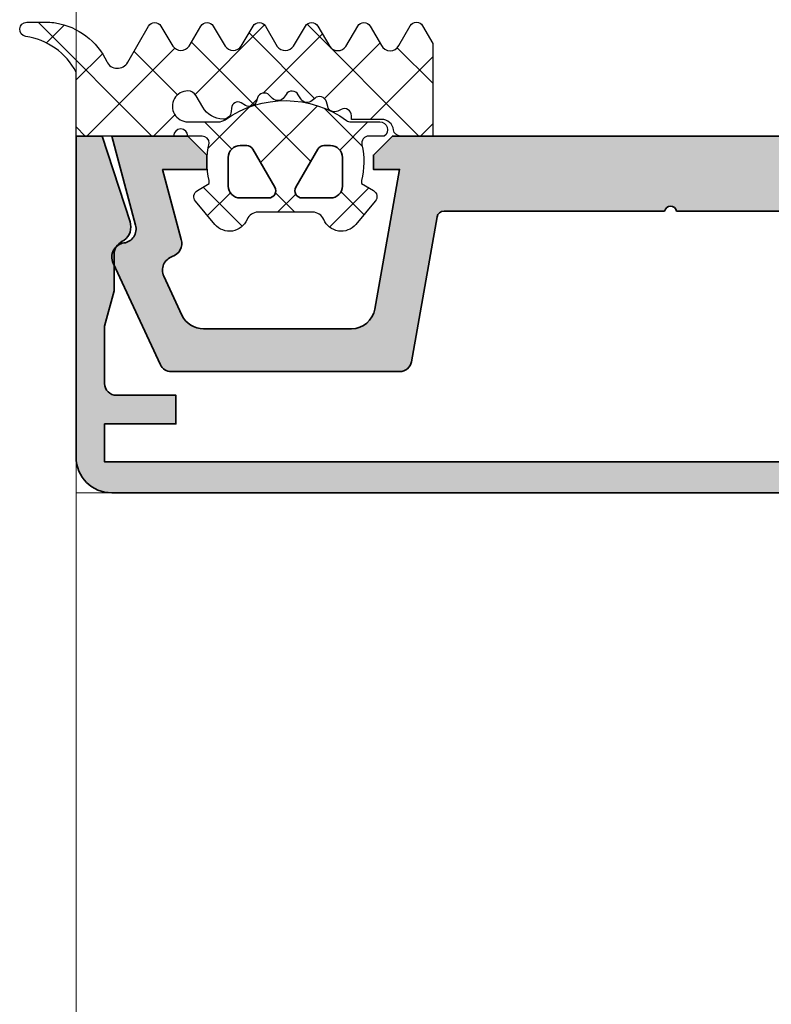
# Model space of a CAD drawing. Header units: millimetres. Extents: x 71658 to 298332, y -154437 to -30421.
# Tile 58 of 155: x 90928 to 90960, y -58967 to -58925. Entities that reach past the tile are written whole.
import ezdxf

# ---------------------------------------------------------------- set-up
doc = ezdxf.new("R2010")
doc.units = ezdxf.units.MM
doc.header["$LTSCALE"] = 500
doc.header["$MEASUREMENT"] = 0
for name, color, linetype, lineweight in [('0S-Profile Aluminium', 254, 'Continuous', 35), ('0S-Profile EPDM', 22, 'Continuous', 25), ('0S-Shading Aluminium', 252, 'Continuous', 20), ('0S-Shading EPDM', 25, 'Continuous', 13), ('A-13-UKS', 250, 'Continuous', 5), ('SA_Ripplagi', 45, 'Continuous', 9), ('SEINAD', 7, 'Continuous', 13)]:
    doc.layers.add(name, color=color, linetype=linetype, lineweight=lineweight)

# ---------------------------------------------------------------- blocks, each defined once
blk = doc.blocks.new('112720__3F22B034_C2FF_41E3_8914_6757CA474157_')
at = {"layer": '0S-Shading Aluminium'}
h = blk.add_hatch(color=256, dxfattribs=at)
edge = h.paths.add_edge_path()
edge.add_line((-23.79995137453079, 12.0999755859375), (-20.79995900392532, 12.0999755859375))
edge.add_line((-20.79995900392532, 12.0999755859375), (-20.79995900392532, 10.89997768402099))
edge.add_line((-20.79995900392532, 10.89997768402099), (-23.2999513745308, 10.89997768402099))
edge.add_arc((-23.29998687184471, 10.40001318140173), 0.4999645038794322, 89.9959320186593, 180.0039586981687)
edge.add_line((-23.79995137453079, 10.39997863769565), (-23.79995137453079, 7.992818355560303))
edge.add_line((-23.79995137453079, 7.992818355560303), (-23.39995366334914, 6.5))
edge.add_line((-23.39995366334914, 6.5), (-23.39995366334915, 4.906990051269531))
edge.add_arc((-22.72779828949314, 5.014413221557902), 0.680685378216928, 189.0801625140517, 247.6214548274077)
edge.add_ellipse((-23.40004100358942, 3.817738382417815), major_axis=(-0.701725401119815, 0), ratio=1, start_angle=161.9226482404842, end_angle=233.9368449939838, ccw=False)
edge.add_line((-22.73295384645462, 3.599992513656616), (-23.90295201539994, 0))
edge.add_line((-23.90295201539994, 0), (-24.99994832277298, 0))
edge.add_line((-24.99994832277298, 0), (-24.99994832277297, 13.50097274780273))
edge.add_ellipse((-23.4996371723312, 13.49965832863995), major_axis=(-1.500311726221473, 0), ratio=1, start_angle=270.0500508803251, end_angle=359.9498033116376, ccw=False)
edge.add_line((-23.50094777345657, 14.99996948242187), (23.50095182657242, 14.99996948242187))
edge.add_ellipse((23.49964352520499, 13.49966432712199), major_axis=(-1.500305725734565, 0), ratio=1, start_angle=180.0499678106, end_angle=269.95003674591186, ccw=False)
edge.add_line((24.99994868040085, 13.50097274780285), (24.99994868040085, 0))
edge.add_line((24.99994868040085, 0), (23.90295094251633, 0))
edge.add_line((23.90295094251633, 0), (22.73295348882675, 3.599992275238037))
edge.add_ellipse((23.40004565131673, 3.817735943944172), major_axis=(-0.7017294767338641, 0), ratio=1, start_angle=-60.03638156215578, end_angle=18.0770541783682, ccw=False)
edge.add_arc((22.69995187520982, 5.032114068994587), 0.6999999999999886, 299.9636184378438, 360)
edge.add_line((23.39995187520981, 5.032114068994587), (23.39995187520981, 6.5))
edge.add_line((23.39995187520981, 6.5), (23.79995137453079, 7.992818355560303))
edge.add_line((23.79995137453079, 7.992818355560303), (23.79995137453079, 10.39997863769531))
edge.add_arc((23.30052317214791, 10.39955017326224), 0.4994283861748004, 0.04915460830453, 90.06547510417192)
edge.add_line((23.2999524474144, 10.8989782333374), (20.79995745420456, 10.89997768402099))
edge.add_line((20.79995745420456, 10.89997768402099), (20.79995745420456, 12.0999755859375))
edge.add_line((20.79995745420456, 12.0999755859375), (23.79995137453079, 12.0999755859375))
edge.add_line((23.79995137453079, 12.0999755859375), (23.79995137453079, 13.69997215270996))
edge.add_line((23.79995137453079, 13.69997215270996), (-23.79995137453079, 13.69997215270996))
edge.add_line((-23.79995137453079, 13.69997215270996), (-23.79995137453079, 12.0999755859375))
at = {"layer": '0S-Profile Aluminium', "color": 7}
for points in [[(-23.50094777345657, 14.99996948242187), (23.50095182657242, 14.99996948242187)], [(23.2999524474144, 10.8989782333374), (20.79995745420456, 10.89997768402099), (20.79995745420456, 12.0999755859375), (23.79995137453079, 12.0999755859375), (23.79995137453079, 13.69997215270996), (-23.79995137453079, 13.69997215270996), (-23.79995137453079, 12.0999755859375)], [(-22.73295384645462, 3.599992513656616), (-23.90295201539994, 0), (-24.99994832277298, 0), (-24.99994832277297, 13.50097274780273)], [(24.99994868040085, 13.50097274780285), (24.99994868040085, 0), (23.90295094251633, 0), (22.73295348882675, 3.599992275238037)], [(-23.79995137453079, 12.0999755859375), (-20.79995900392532, 12.0999755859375), (-20.79995900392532, 10.89997768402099), (-23.2999513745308, 10.89997768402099)], [(-23.79995137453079, 10.39997863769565), (-23.79995137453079, 7.992818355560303), (-23.39995366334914, 6.5), (-23.39995366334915, 4.906990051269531)], [(23.39995187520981, 5.032114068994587), (23.39995187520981, 6.5), (23.79995137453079, 7.992818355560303), (23.79995137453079, 10.39997863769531)]]:
    blk.add_lwpolyline(points, dxfattribs=at)
at = {"layer": '0S-Profile Aluminium', "color": 7, "extrusion": (0, 0, -1)}
for centre, radius, start, end in [((23.4996371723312, 13.49965832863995), 1.500311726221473, 0.0501966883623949, 89.94994911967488), ((-23.49964352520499, 13.49966432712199), 1.500305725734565, 90.04996325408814, 179.9500321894), ((23.40004100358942, 3.817738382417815), 0.701725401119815, 126.0631550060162, 198.0773517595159), ((-23.40004565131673, 3.817735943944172), 0.7017294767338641, 341.9229458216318, 60.03638156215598)]:
    blk.add_arc(centre, radius, start, end, dxfattribs=at)
at = {"layer": '0S-Profile Aluminium', "color": 7}
for centre, radius, start, end in [((-23.29998687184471, 10.40001318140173), 0.4999645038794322, 89.9959320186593, 180.0039586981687), ((23.30052317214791, 10.39955017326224), 0.4994283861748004, 0.04915460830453, 90.06547510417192), ((22.69995187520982, 5.032114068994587), 0.6999999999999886, 299.9636184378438, 0), ((-22.72779828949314, 5.014413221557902), 0.680685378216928, 189.0801625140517, 247.6214548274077)]:
    blk.add_arc(centre, radius, start, end, dxfattribs=at)
blk = doc.blocks.new('112720__9756493C_CDC5_4FC2_810A_A99B3D392306_')
at = {"layer": '0S-Profile Aluminium', "color": 7}
blk.add_blockref('112720__3F22B034_C2FF_41E3_8914_6757CA474157_', (0, 0), dxfattribs=at)
blk = doc.blocks.new('477600__5ACAC328_B7E9_44C4_956D_3A635AEAD1DD_')
at = {"layer": '0S-Shading Aluminium'}
h = blk.add_hatch(color=256, dxfattribs=at)
edge = h.paths.add_edge_path()
edge.add_line((-9.822974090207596, 3.39790554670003), (-10.89661471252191, 9.486824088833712))
edge.add_arc((-11.38901858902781, 9.400000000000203), 0.4999999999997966, 10.00000000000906, 90.00000000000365)
edge.add_line((-11.38901858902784, 9.899999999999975), (-20.9991523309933, 9.899999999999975))
edge.add_arc((-20.99915233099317, 9.40000000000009), 0.4999999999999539, 90.00000000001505, 155.000000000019)
edge.add_line((-21.45230622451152, 9.611309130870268), (-23.44378467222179, 5.340569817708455))
edge.add_arc((-22.89999999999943, 5.086998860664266), 0.6000000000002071, 155.0000000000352, 261.5582866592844)
edge.add_ellipse((-23.0761638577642, 3.900000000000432), major_axis=(-0.5999999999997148, 0), ratio=1, start_angle=164.9999999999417, end_angle=261.5582866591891, ccw=False)
edge.add_line((-22.49660836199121, 3.744708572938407), (-23.49999999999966, 0))
edge.add_line((-23.49999999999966, 0), (-20.29999999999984, 0))
edge.add_line((-20.29999999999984, 0), (-19.49999999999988, 0.8000000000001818))
edge.add_line((-19.49999999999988, 0.8000000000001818), (-19.49999999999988, 1.399999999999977))
edge.add_line((-19.49999999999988, 1.399999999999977), (-21.3649016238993, 1.40000000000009))
edge.add_line((-21.3649016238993, 1.40000000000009), (-20.57586933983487, 4.34470857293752))
edge.add_arc((-21.15542483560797, 4.499999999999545), 0.5999999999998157, 344.9999999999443, 431.1807542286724)
edge.add_ellipse((-20.76832444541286, 5.635849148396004), major_axis=(-0.6000000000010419, 0), ratio=1, start_angle=-24.999999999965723, end_angle=71.18075422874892, ccw=False)
edge.add_line((-21.31210911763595, 5.889420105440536), (-20.5505363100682, 7.522618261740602))
edge.add_ellipse((-19.64422852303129, 7.099999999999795), major_axis=(-1.000000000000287, 0), ratio=1, start_angle=270, end_angle=335.0000000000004, ccw=False)
edge.add_line((-19.64422852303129, 8.100000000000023), (-13.42049040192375, 8.100000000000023))
edge.add_ellipse((-13.42049040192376, 7.099999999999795), major_axis=(-1.000000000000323, 0), ratio=1, start_angle=189.9999999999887, end_angle=269.99999999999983, ccw=False)
edge.add_line((-12.43568264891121, 7.273648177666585), (-11.4000000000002, 1.399999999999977))
edge.add_line((-11.4000000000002, 1.399999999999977), (-12.50000000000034, 1.40000000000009))
edge.add_line((-12.50000000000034, 1.40000000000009), (-12.50000000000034, 0.799999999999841))
edge.add_line((-12.50000000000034, 0.799999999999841), (-11.70000000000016, 0))
edge.add_line((-11.70000000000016, 0), (11.70000000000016, 0))
edge.add_line((11.70000000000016, 0), (12.50000000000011, 0.7999999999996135))
edge.add_line((12.50000000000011, 0.7999999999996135), (12.50000000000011, 1.399999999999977))
edge.add_line((12.50000000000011, 1.399999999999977), (11.40000000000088, 1.399999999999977))
edge.add_line((11.40000000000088, 1.399999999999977), (12.43568264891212, 7.273648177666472))
edge.add_ellipse((13.42049040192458, 7.099999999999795), major_axis=(-1.000000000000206, 0), ratio=1, start_angle=269.9999999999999, end_angle=350.0000000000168, ccw=False)
edge.add_line((13.42049040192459, 8.100000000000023), (19.64422852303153, 8.100000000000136))
edge.add_ellipse((19.64422852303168, 7.099999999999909), major_axis=(-1.000000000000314, 0), ratio=1, start_angle=204.999999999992, end_angle=270.0000000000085, ccw=False)
edge.add_line((20.55053631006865, 7.522618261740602), (21.31210911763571, 5.889420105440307))
edge.add_ellipse((20.76832444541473, 5.635849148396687), major_axis=(-0.5999999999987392, 0), ratio=1, start_angle=108.81924577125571, end_angle=204.9999999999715, ccw=False)
edge.add_arc((21.15542483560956, 4.500000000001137), 0.6000000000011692, 108.8192457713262, 195.0000000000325)
edge.add_line((20.57586933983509, 4.344708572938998), (21.3649016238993, 1.40000000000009))
edge.add_line((21.3649016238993, 1.40000000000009), (19.50000000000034, 1.399999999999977))
edge.add_line((19.50000000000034, 1.399999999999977), (19.50000000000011, 0.799999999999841))
edge.add_line((19.50000000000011, 0.799999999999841), (20.3000000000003, 0))
edge.add_line((20.3000000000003, 0), (23.49999999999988, 0))
edge.add_line((23.49999999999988, 0), (22.49660836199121, 3.744708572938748))
edge.add_ellipse((23.07616385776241, 3.900000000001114), major_axis=(-0.5999999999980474, 0), ratio=1, start_angle=-81.55828665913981, end_angle=15.000000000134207, ccw=False)
edge.add_arc((22.89999999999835, 5.086998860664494), 0.6000000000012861, 278.4417133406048, 384.9999999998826)
edge.add_line((23.44378467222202, 5.340569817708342), (21.45230622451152, 9.6113091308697))
edge.add_arc((20.9991523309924, 9.399999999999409), 0.5000000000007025, 24.99999999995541, 90.0000000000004)
edge.add_line((20.9991523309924, 9.90000000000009), (11.38901858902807, 9.899999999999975))
edge.add_arc((11.38901858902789, 9.40000000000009), 0.4999999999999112, 89.99999999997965, 169.9999999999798)
edge.add_line((10.89661471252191, 9.486824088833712), (9.822974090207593, 3.39790554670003))
edge.add_ellipse((9.52753176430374, 3.450000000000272), major_axis=(-0.3000000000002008, 0), ratio=1, start_angle=90, end_angle=169.9999999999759, ccw=False)
edge.add_line((9.52753176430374, 3.149999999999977), (0.2500000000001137, 3.15000000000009))
edge.add_ellipse((1.137e-13, 3.206249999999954), major_axis=(-0.256249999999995, 0), ratio=1, start_angle=12.680383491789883, end_angle=167.3196165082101, ccw=False)
edge.add_line((-0.2499999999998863, 3.15000000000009), (-9.527531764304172, 3.15000000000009))
edge.add_ellipse((-9.527531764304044, 3.449999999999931), major_axis=(-0.2999999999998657, 0), ratio=1, start_angle=9.999999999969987, end_angle=89.99999999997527, ccw=False)
at = {"layer": '0S-Profile Aluminium', "color": 7}
for points in [[(-21.45230622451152, 9.611309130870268), (-23.44378467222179, 5.340569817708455)], [(-11.38901858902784, 9.899999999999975), (-20.9991523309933, 9.899999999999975)], [(20.9991523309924, 9.90000000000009), (11.38901858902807, 9.899999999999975)], [(23.44378467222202, 5.340569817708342), (21.45230622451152, 9.6113091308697)], [(-9.822974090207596, 3.39790554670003), (-10.89661471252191, 9.486824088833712)], [(10.89661471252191, 9.486824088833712), (9.822974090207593, 3.39790554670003)], [(-19.64422852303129, 8.100000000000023), (-13.42049040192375, 8.100000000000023)], [(13.42049040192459, 8.100000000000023), (19.64422852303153, 8.100000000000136)], [(-21.31210911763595, 5.889420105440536), (-20.5505363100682, 7.522618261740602)], [(20.55053631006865, 7.522618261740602), (21.31210911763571, 5.889420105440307)], [(-12.43568264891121, 7.273648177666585), (-11.4000000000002, 1.399999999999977), (-12.50000000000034, 1.40000000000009), (-12.50000000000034, 0.799999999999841), (-11.70000000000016, 0), (11.70000000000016, 0), (12.50000000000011, 0.7999999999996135), (12.50000000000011, 1.399999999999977), (11.40000000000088, 1.399999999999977), (12.43568264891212, 7.273648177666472)], [(-22.49660836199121, 3.744708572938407), (-23.49999999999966, 0), (-20.29999999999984, 0), (-19.49999999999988, 0.8000000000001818), (-19.49999999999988, 1.399999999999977), (-21.3649016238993, 1.40000000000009), (-20.57586933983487, 4.34470857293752)], [(20.57586933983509, 4.344708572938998), (21.3649016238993, 1.40000000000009), (19.50000000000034, 1.399999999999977), (19.50000000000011, 0.799999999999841), (20.3000000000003, 0), (23.49999999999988, 0), (22.49660836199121, 3.744708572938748)], [(-0.2499999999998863, 3.15000000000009), (-9.527531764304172, 3.15000000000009)], [(9.52753176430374, 3.149999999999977), (0.2500000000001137, 3.15000000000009)]]:
    blk.add_lwpolyline(points, dxfattribs=at)
for centre, radius, start, end in [((-20.99915233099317, 9.40000000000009), 0.4999999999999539, 90.00000000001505, 155.000000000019), ((-11.38901858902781, 9.400000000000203), 0.4999999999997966, 10.00000000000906, 90.00000000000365), ((11.38901858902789, 9.40000000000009), 0.4999999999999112, 89.99999999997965, 169.9999999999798), ((20.9991523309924, 9.399999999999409), 0.5000000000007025, 24.99999999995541, 90.0000000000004), ((-22.89999999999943, 5.086998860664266), 0.6000000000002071, 155.0000000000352, 261.5582866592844), ((-21.15542483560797, 4.499999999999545), 0.5999999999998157, 344.9999999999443, 71.18075422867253), ((21.15542483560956, 4.500000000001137), 0.6000000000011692, 108.8192457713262, 195.0000000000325), ((22.89999999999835, 5.086998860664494), 0.6000000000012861, 278.4417133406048, 24.99999999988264)]:
    blk.add_arc(centre, radius, start, end, dxfattribs=at)
at = {"layer": '0S-Profile Aluminium', "color": 7, "extrusion": (0, 0, -1)}
for centre, radius, start, end in [((19.64422852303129, 7.099999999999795), 1.000000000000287, 24.99999999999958, 90), ((13.42049040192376, 7.099999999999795), 1.000000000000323, 90.00000000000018, 170.0000000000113), ((-13.42049040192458, 7.099999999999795), 1.000000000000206, 9.99999999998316, 90.0000000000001), ((-19.64422852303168, 7.099999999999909), 1.000000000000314, 89.99999999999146, 155.000000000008), ((20.76832444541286, 5.635849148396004), 0.6000000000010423, 288.8192457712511, 24.99999999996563), ((-20.76832444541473, 5.635849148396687), 0.5999999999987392, 155.0000000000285, 251.1807542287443), ((23.0761638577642, 3.900000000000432), 0.5999999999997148, 98.44171334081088, 195.0000000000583), ((-23.07616385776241, 3.900000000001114), 0.5999999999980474, 344.9999999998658, 81.55828665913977), ((9.527531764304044, 3.449999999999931), 0.2999999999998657, 270.0000000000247, 350.00000000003), ((-9.52753176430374, 3.450000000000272), 0.3000000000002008, 190.0000000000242, 270), ((-1.137e-13, 3.206249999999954), 0.256249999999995, 192.68038349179, 347.3196165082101)]:
    blk.add_arc(centre, radius, start, end, dxfattribs=at)
blk = doc.blocks.new('477600__EFCD27E9_404F_4C6D_93CC_CFFA6D3B3C3D_')
at = {"layer": '0S-Profile Aluminium', "color": 7}
blk.add_blockref('477600__5ACAC328_B7E9_44C4_956D_3A635AEAD1DD_', (0, 0), dxfattribs=at)
blk = doc.blocks.new('246487__D7101734_0DEA_4DED_9A05_ACA7CE2C38FB_')
at = {"layer": '0S-Shading EPDM'}
h = blk.add_hatch(dxfattribs=at)
h.set_pattern_fill('ANSI37', color=256, scale=0.625, angle=90, style=0)
h.set_pattern_definition([(135, (0, 0), (-1.403165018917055, -1.403165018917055), []), (225, (0, 0), (1.403165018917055, -1.403165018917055), [])])
edge = h.paths.add_edge_path()
edge.add_arc((5.250082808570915, 2.547848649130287), 0.3000311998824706, 140.0103091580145, 239.9950724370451)
edge.add_line((5.100044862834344, 2.288026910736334), (5.600044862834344, 1.999345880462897))
edge.add_line((5.600044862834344, 1.999345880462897), (5.600044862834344, 1.871957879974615))
edge.add_arc((8.639993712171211, 1.085653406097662), 3.13999422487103, 165.4978757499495, 194.5021242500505)
edge.add_ellipse((5.299944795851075, 0.2994459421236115), major_axis=(-0.3001000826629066, 0), ratio=1, start_angle=90.90520838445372, end_angle=179.9814786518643, ccw=False)
edge.add_line((5.304685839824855, -0.0006166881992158), (4.700044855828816, -0.0006166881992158))
edge.add_ellipse((4.400026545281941, -0.0006166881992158), major_axis=(-0.300018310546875, 0), ratio=1, start_angle=0, end_angle=180, ccw=False)
edge.add_line((4.100008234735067, -0.0006166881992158), (9.416079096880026e-05, -0.0006166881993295))
edge.add_line((9.41607909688e-05, -0.0006166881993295), (9.41607909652e-05, -2.690678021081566))
edge.add_ellipse((-2.530876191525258, -1.367962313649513), major_axis=(-2.855763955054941, 0), ratio=1, start_angle=98.35665962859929, end_angle=152.4078875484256, ccw=False)
edge.add_arc((-2.072234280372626, -4.490220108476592), 0.3000000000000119, 98.35665962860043, 270.0977995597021)
edge.add_line((-2.071722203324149, -4.79021967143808), (-1.188169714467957, -4.788711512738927))
edge.add_arc((-1.191583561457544, -2.78871442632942), 1.999999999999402, 270.0977995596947, 279.5454639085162)
edge.add_arc((-1.342730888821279, -1.889875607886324), 2.911458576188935, 279.5454639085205, 334.6363143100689)
edge.add_ellipse((1.739886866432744, -3.351216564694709), major_axis=(-0.4999999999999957, 0), ratio=1, start_angle=209.8351483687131, end_angle=334.6363143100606, ccw=False)
edge.add_line((2.173617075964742, -3.102463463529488), (3.046389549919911, -4.624244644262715))
edge.add_arc((3.306627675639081, -4.474992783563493), 0.2999999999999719, 209.8351483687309, 329.2846432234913)
edge.add_line((3.56454229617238, -4.628224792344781), (4.068087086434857, -3.780676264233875))
edge.add_ellipse((4.409060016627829, -4.020601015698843), major_axis=(-0.4169249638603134, 0), ratio=1, start_angle=215.1320394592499, end_angle=324.86796054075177, ccw=False)
edge.add_line((4.75003294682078, -3.780676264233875), (5.248249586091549, -4.6276506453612))
edge.add_arc((5.506830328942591, -4.475545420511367), 0.3000000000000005, 210.4653647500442, 329.4113250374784)
edge.add_line((5.765083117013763, -4.62820680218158), (6.26608519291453, -3.780676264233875))
edge.add_ellipse((6.606081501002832, -4.018850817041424), major_axis=(-0.4151199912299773, 0), ratio=1, start_angle=215.0120494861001, end_angle=324.987950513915, ccw=False)
edge.add_line((6.946077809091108, -3.780676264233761), (7.444271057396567, -4.627610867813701))
edge.add_arc((7.702851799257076, -4.475505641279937), 0.2999999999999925, 210.4653651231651, 329.8551850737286)
edge.add_line((7.962279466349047, -4.626161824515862), (8.459078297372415, -3.770681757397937))
edge.add_ellipse((8.798786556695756, -4.034601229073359), major_axis=(-0.4301804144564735, 0), ratio=1, start_angle=216.176561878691, end_angle=322.1563529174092, ccw=False)
edge.add_line((9.146028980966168, -3.780676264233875), (9.644234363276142, -4.627631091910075))
edge.add_arc((9.902815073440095, -4.475525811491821), 0.2999999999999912, 210.4653770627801, 329.6551279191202)
edge.add_line((10.16171512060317, -4.627086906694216), (10.66305802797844, -3.770681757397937))
edge.add_ellipse((11.00419751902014, -4.013713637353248), major_axis=(-0.4188563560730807, 0), ratio=1, start_angle=215.3001206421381, end_angle=324.53347082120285, ccw=False)
edge.add_line((11.34604142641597, -3.771673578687), (11.84393168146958, -4.626054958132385))
edge.add_arc((12.10313119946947, -4.475006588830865), 0.2999999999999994, 210.2314690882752, 329.6554284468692)
edge.add_line((12.36203204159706, -4.626566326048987), (12.83700822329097, -3.81519164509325))
edge.add_ellipse((13.20803296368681, -4.003864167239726), major_axis=(-0.4162411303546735, 0), ratio=1, start_angle=208.431988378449, end_angle=333.04587327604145, ccw=False)
edge.add_line((13.57406829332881, -3.805685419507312), (14.05335709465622, -4.640272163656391))
edge.add_arc((14.31350957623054, -4.490871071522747), 0.2999999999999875, 209.868009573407, 330.2035129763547)
edge.add_line((14.57384835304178, -4.639947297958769), (15.00003264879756, -3.895681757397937))
edge.add_line((15.00003264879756, -3.895681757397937), (15.00003264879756, -0.0006166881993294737))
edge.add_line((15.00003264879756, -0.0006166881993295), (13.64621184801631, -0.0006166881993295))
edge.add_arc((13.64622750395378, -0.3006591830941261), 0.3000424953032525, 90.00298964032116, 172.8115002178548)
edge.add_ellipse((12.85252683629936, -0.2006837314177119), major_axis=(-0.4999299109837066, 0), ratio=1, start_angle=89.99115282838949, end_angle=172.8263290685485, ccw=False)
edge.add_line((12.85244964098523, -0.700613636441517), (11.58004973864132, -0.7006136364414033))
edge.add_line((11.58004973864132, -0.7006136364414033), (11.5800497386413, -0.8555590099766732))
edge.add_ellipse((11.28000637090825, -0.8555005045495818), major_axis=(-0.30004337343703, 0), ratio=1, start_angle=63.00898963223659, end_angle=179.9888279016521, ccw=False)
edge.add_line((11.14383147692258, -1.122862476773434), (11.00638030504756, -1.052832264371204))
edge.add_arc((10.87019595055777, -1.320145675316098), 0.3000043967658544, 63.00317044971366, 164.9985287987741)
edge.add_line((10.58041594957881, -1.242491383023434), (10.52676604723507, -1.442656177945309))
edge.add_ellipse((10.23701501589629, -1.365042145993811), major_axis=(-0.2999659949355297, 0), ratio=1, start_angle=47.997158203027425, end_angle=165.0045244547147, ccw=False)
edge.add_line((10.03628753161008, -1.587950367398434), (9.929292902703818, -1.491621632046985))
edge.add_arc((9.717824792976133, -1.726502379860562), 0.3160501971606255, 48.00262244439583, 149.997406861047)
edge.add_line((9.444124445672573, -1.568464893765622), (9.344148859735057, -1.741621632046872))
edge.add_ellipse((9.084337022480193, -1.59161766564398), major_axis=(-0.3000056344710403, 0), ratio=1, start_angle=33.00145831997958, end_angle=149.9997465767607, ccw=False)
edge.add_line((8.832735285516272, -1.755018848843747), (8.754305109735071, -1.634276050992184))
edge.add_arc((8.489290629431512, -1.806309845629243), 0.3159561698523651, 32.98956372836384, 135.0090086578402)
edge.add_line((8.265840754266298, -1.582930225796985), (8.124422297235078, -1.724318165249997))
edge.add_ellipse((7.912297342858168, -1.512189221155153), major_axis=(-0.2999928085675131, 0), ratio=1, start_angle=17.999101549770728, end_angle=134.9994611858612, ccw=False)
edge.add_line((7.626985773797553, -1.604887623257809), (7.582491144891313, -1.467970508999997))
edge.add_arc((7.281921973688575, -1.565650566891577), 0.3160430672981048, 18.00331285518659, 119.9929715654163)
edge.add_line((7.123934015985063, -1.291929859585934), (6.937837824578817, -1.399366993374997))
edge.add_ellipse((6.801796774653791, -1.163632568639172), major_axis=(-0.2721725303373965, 0), ratio=1, start_angle=3.014698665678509, end_angle=119.9890097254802, ccw=False)
edge.add_line((6.530000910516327, -1.177946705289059), (6.522493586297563, -1.034178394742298))
edge.add_arc((6.184332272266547, -1.051915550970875), 0.3386261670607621, 3.002513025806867, 90.82171138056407)
edge.add_arc((6.193913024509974, -1.713283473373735), 1.000063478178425, 90.82715633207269, 149.9977283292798)
edge.add_line((5.327852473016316, -1.213217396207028), (5.046419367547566, -1.700613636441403))
edge.add_ellipse((4.700044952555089, -1.500684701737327), major_axis=(-0.3999335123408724, 0), ratio=1, start_angle=90.00001387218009, end_angle=150.0062564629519, ccw=False)
edge.add_ellipse((4.700044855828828, -1.250616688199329), major_axis=(-0.6500015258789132, 0), ratio=1, start_angle=-89.99999999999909, end_angle=90.0000170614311, ccw=False)
edge.add_line((4.700044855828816, -0.6006151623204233), (5.984032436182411, -0.6006151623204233))
edge.add_ellipse((5.984032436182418, -1.100615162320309), major_axis=(-0.4999999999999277, 0), ratio=1, start_angle=234.92211572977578, end_angle=270.0000000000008, ccw=False)
edge.add_arc((8.80004985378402, 2.909461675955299), 4.400068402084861, 234.9221157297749, 305.8412129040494)
edge.add_ellipse((11.55213224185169, -0.9006151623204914), major_axis=(-0.300000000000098, 0), ratio=1, start_angle=270.0000000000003, end_angle=305.84121290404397, ccw=False)
edge.add_line((11.55213224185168, -0.6006151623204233), (12.77005218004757, -0.6006151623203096))
edge.add_arc((12.77005206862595, -0.2706282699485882), 0.3299868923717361, 270.0000193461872, 414.9099355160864)
edge.add_line((12.95974944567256, -0.0006166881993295), (12.30900738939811, -0.0006166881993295))
edge.add_ellipse((12.3090073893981, 0.2993833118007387), major_axis=(-0.3000000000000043, 0), ratio=1, start_angle=-13.197525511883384, end_angle=90.00000000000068, ccw=False)
edge.add_arc((8.95591677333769, 1.085690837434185), 3.144052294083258, 346.8024744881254, 374.4829967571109)
edge.add_line((12.00005706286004, 1.871995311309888), (12.00005706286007, 1.999383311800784))
edge.add_line((12.00005706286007, 1.999383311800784), (12.50005706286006, 2.288064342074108))
edge.add_arc((12.35008372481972, 2.54784370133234), 0.2999621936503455, 299.9982887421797, 400.0113157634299)
edge.add_line((12.5798300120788, 2.740701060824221), (11.76348479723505, 3.71361671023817))
edge.add_arc((11.15064755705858, 3.199329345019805), 0.8000381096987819, 40.00306471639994, 157.3772309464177)
edge.add_ellipse((9.950628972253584, 3.699390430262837), major_axis=(-0.5000025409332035, 0), ratio=1, start_angle=89.9988098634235, end_angle=157.3791395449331, ccw=False)
edge.add_line((9.9506185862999, 3.199387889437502), (7.649366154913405, 3.199387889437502))
edge.add_ellipse((7.649369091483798, 3.699349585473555), major_axis=(-0.4999616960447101, 0), ratio=1, start_angle=22.62238712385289, end_angle=89.99966346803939, ccw=False)
edge.add_arc((6.449440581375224, 3.199419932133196), 0.7999452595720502, 22.61560702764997, 140.0033242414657)
edge.add_line((5.836617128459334, 3.713579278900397), (5.020210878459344, 2.740663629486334))
edge = h.paths.add_edge_path()
edge.add_ellipse((6.900035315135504, 2.100191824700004), major_axis=(-0.4999120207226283, 0), ratio=1, start_angle=-90.01008434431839, end_angle=0.01008434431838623, ccw=False)
edge.add_line((6.900123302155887, 2.600103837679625), (8.100074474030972, 2.600103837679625))
edge.add_ellipse((8.100108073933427, 2.300113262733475), major_axis=(-0.2999905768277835, 0), ratio=1, start_angle=149.9975553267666, end_angle=270.00641731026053, ccw=False)
edge.add_line((8.359901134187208, 2.150106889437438), (7.436134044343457, 0.5501007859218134))
edge.add_ellipse((7.17637069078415, 0.700036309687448), major_axis=(-0.2999294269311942, 0), ratio=1, start_angle=89.98790648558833, end_angle=150.0064385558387, ccw=False)
edge.add_line((7.176307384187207, 0.4001068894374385), (6.900123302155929, 0.4001068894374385))
edge.add_ellipse((6.900033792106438, 0.9000173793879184), major_axis=(-0.4999104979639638, 0), ratio=1, start_angle=-0.010258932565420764, end_angle=90.0102589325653, ccw=False)
edge.add_line((6.400123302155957, 0.9001068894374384), (6.400123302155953, 2.100103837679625))
edge = h.paths.add_edge_path()
edge.add_ellipse((9.500092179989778, 2.300097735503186), major_axis=(-0.3000061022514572, 0), ratio=1, start_angle=-90.00128112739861, end_angle=29.997308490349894, ccw=False)
edge.add_line((9.5000988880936, 2.600103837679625), (10.70011109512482, 2.600103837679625))
edge.add_ellipse((10.70003095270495, 2.100023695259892), major_axis=(-0.5000801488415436, 0), ratio=1, start_angle=180.0091821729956, end_angle=269.99081782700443, ccw=False)
edge.add_line((11.20011109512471, 2.100103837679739), (11.20011109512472, 0.9001068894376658))
edge.add_ellipse((10.70003222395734, 0.9001857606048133), major_axis=(-0.500078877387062, 0), ratio=1, start_angle=90.00903654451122, end_angle=179.9909634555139, ccw=False)
edge.add_line((10.70011109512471, 0.4001068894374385), (10.42386597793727, 0.4001068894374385))
edge.add_ellipse((10.42381020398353, 0.7000493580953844), major_axis=(-0.299942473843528, 0), ratio=1, start_angle=29.995000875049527, end_angle=90.01065408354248, ccw=False)
edge.add_line((10.16403931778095, 0.5501007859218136), (9.240272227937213, 2.150106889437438))
at = {"layer": '0S-Profile Aluminium', "color": 7}
for points in [[(6.900123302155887, 2.600103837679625), (8.100074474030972, 2.600103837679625)], [(9.5000988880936, 2.600103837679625), (10.70011109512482, 2.600103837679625)], [(6.400123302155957, 0.9001068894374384), (6.400123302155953, 2.100103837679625)], [(8.359901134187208, 2.150106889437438), (7.436134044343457, 0.5501007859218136)], [(10.16403931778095, 0.5501007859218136), (9.240272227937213, 2.150106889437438)], [(11.20011109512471, 2.100103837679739), (11.20011109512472, 0.9001068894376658)], [(7.176307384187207, 0.4001068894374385), (6.900123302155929, 0.4001068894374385)], [(10.70011109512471, 0.4001068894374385), (10.42386597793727, 0.4001068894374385)]]:
    blk.add_lwpolyline(points, dxfattribs=at)
at = {"layer": '0S-Profile Aluminium', "color": 7, "extrusion": (0, 0, -1)}
for centre, radius, start, end in [((-6.900035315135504, 2.100191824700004), 0.4999120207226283, 359.9899156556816, 90.01008434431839), ((-8.100108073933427, 2.300113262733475), 0.2999905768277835, 89.99358268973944, 210.0024446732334), ((-9.500092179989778, 2.300097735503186), 0.3000061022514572, 330.0026915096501, 90.00128112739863), ((-10.70003095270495, 2.100023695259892), 0.5000801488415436, 90.00918217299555, 179.9908178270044), ((-6.900033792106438, 0.9000173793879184), 0.4999104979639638, 269.9897410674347, 0.0102589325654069), ((-10.70003222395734, 0.9001857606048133), 0.500078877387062, 180.0090365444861, 269.9909634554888), ((-7.17637069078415, 0.700036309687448), 0.2999294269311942, 209.9935614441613, 270.0120935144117), ((-10.42381020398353, 0.7000493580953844), 0.2999424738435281, 269.9893459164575, 330.0049991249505)]:
    blk.add_arc(centre, radius, start, end, dxfattribs=at)
at = {"layer": '0S-Profile EPDM', "color": 7}
for points in [[(5.836617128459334, 3.713579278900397), (5.020210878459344, 2.740663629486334)], [(12.5798300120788, 2.740701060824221), (11.76348479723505, 3.71361671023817)], [(9.9506185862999, 3.199387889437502), (7.649366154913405, 3.199387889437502)], [(5.100044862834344, 2.288026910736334), (5.600044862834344, 1.999345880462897), (5.600044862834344, 1.871957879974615)], [(12.00005706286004, 1.871995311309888), (12.00005706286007, 1.999383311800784), (12.50005706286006, 2.288064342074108)], [(4.100008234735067, -0.0006166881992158), (9.41607909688e-05, -0.0006166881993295), (9.41607909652e-05, -2.690678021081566)], [(5.304685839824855, -0.0006166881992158), (4.700044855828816, -0.0006166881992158)], [(12.95974944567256, -0.0006166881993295), (12.30900738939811, -0.0006166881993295)], [(14.57384835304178, -4.639947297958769), (15.00003264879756, -3.895681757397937), (15.00003264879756, -0.0006166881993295), (13.64621184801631, -0.0006166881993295)], [(4.700044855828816, -0.6006151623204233), (5.984032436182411, -0.6006151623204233)], [(11.55213224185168, -0.6006151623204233), (12.77005218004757, -0.6006151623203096)], [(12.85244964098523, -0.700613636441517), (11.58004973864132, -0.7006136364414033), (11.5800497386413, -0.8555590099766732)], [(5.327852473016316, -1.213217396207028), (5.046419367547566, -1.700613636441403)], [(6.530000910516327, -1.177946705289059), (6.522493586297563, -1.034178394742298)], [(11.14383147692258, -1.122862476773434), (11.00638030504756, -1.052832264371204)], [(7.123934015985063, -1.291929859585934), (6.937837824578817, -1.399366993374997)], [(7.626985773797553, -1.604887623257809), (7.582491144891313, -1.467970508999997)], [(8.265840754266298, -1.582930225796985), (8.124422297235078, -1.724318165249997)], [(8.832735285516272, -1.755018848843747), (8.754305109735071, -1.634276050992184)], [(9.444124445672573, -1.568464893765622), (9.344148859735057, -1.741621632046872)], [(10.03628753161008, -1.587950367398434), (9.929292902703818, -1.491621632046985)], [(10.58041594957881, -1.242491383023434), (10.52676604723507, -1.442656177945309)], [(2.173617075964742, -3.102463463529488), (3.046389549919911, -4.624244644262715)], [(3.56454229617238, -4.628224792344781), (4.068087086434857, -3.780676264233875)], [(4.75003294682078, -3.780676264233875), (5.248249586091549, -4.6276506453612)], [(5.765083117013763, -4.62820680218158), (6.26608519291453, -3.780676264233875)], [(6.946077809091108, -3.780676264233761), (7.444271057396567, -4.627610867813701)], [(7.962279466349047, -4.626161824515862), (8.459078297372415, -3.770681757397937)], [(9.146028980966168, -3.780676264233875), (9.644234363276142, -4.627631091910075)], [(10.16171512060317, -4.627086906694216), (10.66305802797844, -3.770681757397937)], [(11.34604142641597, -3.771673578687), (11.84393168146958, -4.626054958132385)], [(12.36203204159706, -4.626566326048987), (12.83700822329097, -3.81519164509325)], [(13.57406829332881, -3.805685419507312), (14.05335709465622, -4.640272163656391)], [(-2.071722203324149, -4.79021967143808), (-1.188169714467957, -4.788711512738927)]]:
    blk.add_lwpolyline(points, dxfattribs=at)
for centre, radius, start, end in [((6.449440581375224, 3.199419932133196), 0.7999452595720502, 22.61560702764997, 140.0033242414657), ((11.15064755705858, 3.199329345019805), 0.8000381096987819, 40.00306471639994, 157.3772309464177), ((5.250082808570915, 2.547848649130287), 0.3000311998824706, 140.0103091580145, 239.9950724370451), ((12.35008372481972, 2.54784370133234), 0.2999621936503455, 299.9982887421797, 40.01131576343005), ((8.639993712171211, 1.085653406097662), 3.13999422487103, 165.4978757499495, 194.5021242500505), ((8.95591677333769, 1.085690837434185), 3.144052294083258, 346.8024744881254, 14.48299675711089), ((12.77005206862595, -0.2706282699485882), 0.3299868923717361, 270.0000193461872, 54.90993551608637), ((13.64622750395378, -0.3006591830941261), 0.3000424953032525, 90.00298964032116, 172.8115002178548), ((6.193913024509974, -1.713283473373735), 1.000063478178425, 90.82715633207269, 149.9977283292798), ((6.184332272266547, -1.051915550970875), 0.3386261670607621, 3.002513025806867, 90.82171138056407), ((8.80004985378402, 2.909461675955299), 4.400068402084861, 234.9221157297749, 305.8412129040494), ((10.87019595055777, -1.320145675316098), 0.3000043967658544, 63.00317044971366, 164.9985287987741), ((7.281921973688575, -1.565650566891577), 0.3160430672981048, 18.00331285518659, 119.9929715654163), ((8.489290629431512, -1.806309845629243), 0.3159561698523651, 32.98956372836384, 135.0090086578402), ((9.717824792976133, -1.726502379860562), 0.3160501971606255, 48.00262244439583, 149.997406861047), ((-1.342730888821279, -1.889875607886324), 2.911458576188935, 279.5454639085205, 334.6363143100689), ((-2.072234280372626, -4.490220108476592), 0.3000000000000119, 98.35665962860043, 270.0977995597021), ((-1.191583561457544, -2.78871442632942), 1.999999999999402, 270.0977995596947, 279.5454639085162), ((3.306627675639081, -4.474992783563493), 0.2999999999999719, 209.8351483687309, 329.2846432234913), ((5.506830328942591, -4.475545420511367), 0.3000000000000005, 210.4653647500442, 329.4113250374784), ((7.702851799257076, -4.475505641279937), 0.2999999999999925, 210.4653651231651, 329.8551850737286), ((9.902815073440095, -4.475525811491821), 0.2999999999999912, 210.4653770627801, 329.6551279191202), ((12.10313119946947, -4.475006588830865), 0.2999999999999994, 210.2314690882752, 329.6554284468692), ((14.31350957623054, -4.490871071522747), 0.2999999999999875, 209.868009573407, 330.2035129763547)]:
    blk.add_arc(centre, radius, start, end, dxfattribs=at)
at = {"layer": '0S-Profile EPDM', "color": 7, "extrusion": (0, 0, -1)}
for centre, radius, start, end in [((-7.649369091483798, 3.699349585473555), 0.4999616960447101, 270.0003365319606, 337.3776128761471), ((-9.950628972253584, 3.699390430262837), 0.5000025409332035, 202.620860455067, 270.0011901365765), ((-5.299944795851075, 0.2994459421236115), 0.3001000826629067, 180.0185213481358, 269.0947916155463), ((-12.3090073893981, 0.2993833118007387), 0.3000000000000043, 269.9999999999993, 13.19752551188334), ((-4.400026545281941, -0.0006166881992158), 0.300018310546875, 180, 0), ((-12.85252683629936, -0.2006837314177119), 0.4999299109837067, 187.1736709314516, 270.0088471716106), ((-4.700044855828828, -1.250616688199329), 0.6500015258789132, 269.9999829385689, 89.99999999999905), ((-5.984032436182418, -1.100615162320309), 0.4999999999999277, 89.9999999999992, 125.0778842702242), ((-11.55213224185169, -0.9006151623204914), 0.300000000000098, 54.15878709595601, 89.99999999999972), ((-6.801796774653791, -1.163632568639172), 0.2721725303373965, 240.0109902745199, 356.9853013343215), ((-11.28000637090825, -0.8555005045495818), 0.30004337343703, 180.011172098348, 296.9910103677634), ((-7.912297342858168, -1.512189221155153), 0.2999928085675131, 225.0005388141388, 342.0008984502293), ((-10.23701501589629, -1.365042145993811), 0.2999659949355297, 194.9954755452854, 312.0028417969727), ((-4.700044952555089, -1.500684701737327), 0.3999335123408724, 209.9937435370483, 269.9999861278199), ((-9.084337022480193, -1.59161766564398), 0.3000056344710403, 210.0002534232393, 326.9985416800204), ((2.530876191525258, -1.367962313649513), 2.855763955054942, 207.5921124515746, 261.6433403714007), ((-1.739886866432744, -3.351216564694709), 0.4999999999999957, 25.36368568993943, 150.1648516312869), ((-4.409060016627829, -4.020601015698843), 0.4169249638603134, 35.13203945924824, 144.8679605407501), ((-6.606081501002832, -4.018850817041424), 0.4151199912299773, 35.01204948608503, 144.9879505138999), ((-8.798786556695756, -4.034601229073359), 0.4301804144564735, 37.84364708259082, 143.823438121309), ((-11.00419751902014, -4.013713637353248), 0.4188563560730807, 35.46652917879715, 144.6998793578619), ((-13.20803296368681, -4.003864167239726), 0.4162411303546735, 26.95412672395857, 151.568011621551)]:
    blk.add_arc(centre, radius, start, end, dxfattribs=at)
blk = doc.blocks.new('246487__A58FAEC2_25F3_4DA1_A865_4D1EBBA89126_')
at = {"layer": '0S-Profile EPDM', "color": 7}
blk.add_blockref('246487__D7101734_0DEA_4DED_9A05_ACA7CE2C38FB_', (0, 0), dxfattribs=at)
blk = doc.blocks.new('lükanduksed')
at = {"layer": 'A-13-UKS', "extrusion": (0, 0, -1), "rotation": 180}
for name, p in [('246487__A58FAEC2_25F3_4DA1_A865_4D1EBBA89126_', (-90930.28880027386, -58930.09207830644)), ('112720__9756493C_CDC5_4FC2_810A_A99B3D392306_', (-90955.28880027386, -58930.09207830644))]:
    blk.add_blockref(name, p, dxfattribs=at)
at = {"layer": 'A-13-UKS', "extrusion": (0, 0, -1), "xscale": -1, "rotation": 180}
blk.add_blockref('477600__EFCD27E9_404F_4C6D_93CC_CFFA6D3B3C3D_', (-90955.28880027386, -58930.09207830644), dxfattribs=at)

msp = doc.modelspace()

# ---------------------------------------------------------------- linework, layer by layer
at = {"layer": 'SA_Ripplagi', "color": 18, "true_color": 0x000000}
msp.add_lwpolyline([(95030.28881686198, -60089.41361150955), (90930.28880027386, -60089.41361150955), (90930.28880027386, -58945.09204778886), (95030.28881686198, -58945.09204778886)], close=True, dxfattribs=at)
at = {"layer": 'SEINAD', "flags": 128}
msp.add_lwpolyline([(90930.28880027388, -60399.41361150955), (90930.28880027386, -58691.09207830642)], dxfattribs=at)

# ---------------------------------------------------------------- block references
at = {"layer": 'A-13-UKS'}
msp.add_blockref('lükanduksed', (0, 0), dxfattribs=at)

doc.saveas('drawing.dxf')
